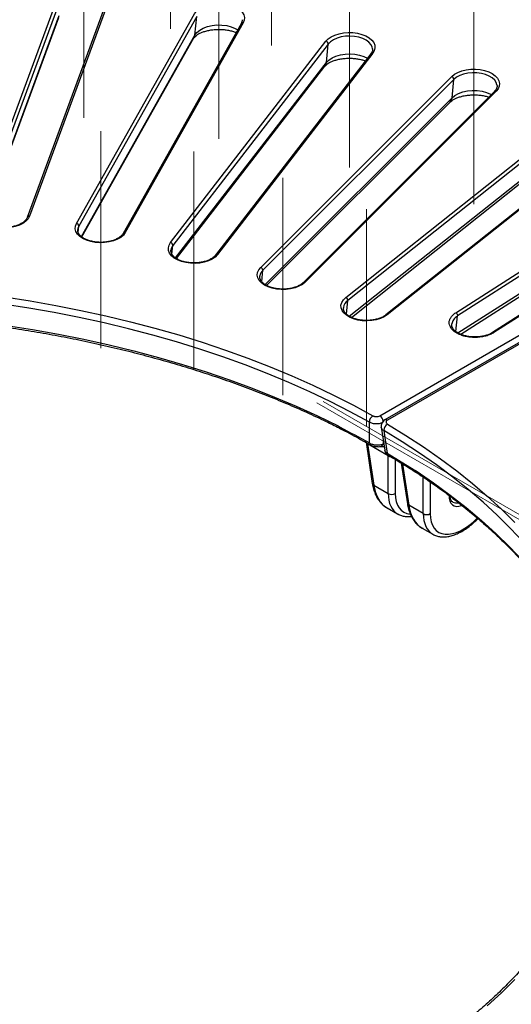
# Model space of a CAD drawing. Header units: millimetres. Extents: x 200 to 5740, y 200 to 4000.
# Tile 32 of 38: x 4419 to 4617, y 2661 to 3058. Entities that reach past the tile are written whole.
import ezdxf

# ---------------------------------------------------------------- set-up
doc = ezdxf.new("R2010")
doc.units = ezdxf.units.MM
doc.header["$LTSCALE"] = 20
doc.linetypes.add('CENTERX2', pattern=[20.32, 12.7, -2.54, 2.54, -2.54])
doc.layers.add('FORMAT', color=7, linetype='Continuous')

msp = doc.modelspace()

# ---------------------------------------------------------------- linework, layer by layer
at = {"color": 7, "linetype": 'Continuous', "lineweight": 25}
for p, q in [((4403.039, 2981.545), (4435.057, 3068.505)), ((4436.032, 3067.498), (4404.013, 2980.538)), ((4455.288, 3066.022), (4423.269, 2979.063)), ((4454.349, 3065.551), (4422.331, 2978.592)), ((4404.881, 2977.246), (4435.052, 3059.188)), ((4442.169, 2976.139), (4489.757, 3060.691)), ((4490.705, 3059.625), (4443.116, 2975.074)), ((4489.927, 3052.138), (4490.705, 3059.625)), ((4508.556, 3056.675), (4460.968, 2972.124)), ((4509.428, 3057.001), (4461.839, 2972.45)), ((4444.38, 2970.681), (4489.547, 3050.93)), ((4480.105, 2968.402), (4542.743, 3049.618)), ((4543.653, 3048.497), (4481.015, 2967.28)), ((4542.906, 3041.055), (4543.653, 3048.497)), ((4561.531, 3046.465), (4561.517, 3046.636)), ((4560.845, 3044.556), (4498.208, 2963.34)), ((4561.637, 3044.762), (4499, 2963.546)), ((4482.501, 2961.972), (4542.315, 3039.527)), ((4516.433, 2958.418), (4593.433, 3035.409)), ((4594.296, 3034.234), (4517.296, 2957.243)), ((4593.588, 3026.837), (4594.296, 3034.234)), ((4610.638, 3029.33), (4533.638, 2952.338)), ((4611.345, 3029.44), (4534.345, 2952.448)), ((4518.845, 2951.138), (4592.809, 3025.095)), ((4550.754, 2946.296), (4641.273, 3018.22)), ((4642.079, 3016.994), (4551.56, 2945.07)), ((4657.384, 3011.168), (4566.865, 2939.244)), ((4658.006, 3011.202), (4567.487, 2939.278)), ((4553.024, 2938.265), (4640.498, 3007.769)), ((4564.464, 2898.579), (4753.033, 3007.438)), ((4755.119, 3005.755), (4566.551, 2896.896)), ((4756.119, 3005.656), (4567.551, 2896.797)), ((4595.093, 2940.12), (4685.739, 2998.237)), ((4686.479, 2996.965), (4595.833, 2938.848)), ((4700.569, 2990.273), (4609.924, 2932.156)), ((4597.075, 2931.429), (4684.868, 2987.718)), ((4701.109, 2990.248), (4610.463, 2932.131)), ((4442.677, 2973.741), (4442.661, 2973.514)), ((4516.08, 2955.016), (4516.062, 2954.879)), ((4548.053, 2893.689), (4548.667, 2893.311)), ((4565.068, 2894.001), (4566.459, 2884.748)), ((4558.927, 2887.862), (4561.442, 2871.266)), ((4567.835, 2882.392), (4559.496, 2887.206)), ((4559.496, 2887.206), (4562.011, 2870.61)), ((4567.476, 2883.447), (4578.333, 2876.733)), ((4567.835, 2867.248), (4567.835, 2882.392)), ((4573.101, 2879.491), (4575.584, 2863.102)), ((4573.638, 2879.042), (4576.153, 2862.446)), ((4578.333, 2876.733), (4579.063, 2876.33)), ((4562.011, 2870.61), (4567.835, 2867.248)), ((4567.399, 2861.417), (4571.65, 2858.963)), ((4581.977, 2859.084), (4576.153, 2862.446)), ((4581.541, 2853.253), (4585.793, 2850.799))]:
    msp.add_line(p, q, dxfattribs=at)
at = {"color": 8, "linetype": 'Continuous', "lineweight": 25}
for p, q in [((4404.808, 2977.335), (4435.232, 3059.962)), ((4444.164, 2970.831), (4489.927, 3052.138)), ((4482.102, 2962.216), (4542.906, 3041.055)), ((4518.233, 2951.49), (4593.588, 3026.837)), ((4552.171, 2938.725), (4641.417, 3009.638)), ((4595.947, 2931.993), (4685.871, 2989.647)), ((4442.856, 2972.569), (4443.116, 2975.074)), ((4480.655, 2963.694), (4481.015, 2967.28)), ((4516.859, 2952.674), (4517.296, 2957.243)), ((4551.063, 2939.546), (4551.56, 2945.07)), ((4595.054, 2932.6), (4595.833, 2938.848)), ((4565.864, 2888.704), (4565.862, 2887.197)), ((4570.653, 2881.006), (4570.653, 2867.248)), ((4576.442, 2877.423), (4573.638, 2879.042)), ((4581.977, 2859.084), (4581.977, 2873.867)), ((4584.795, 2871.909), (4584.795, 2859.084))]:
    msp.add_line(p, q, dxfattribs=at)
at = {"color": 7, "linetype": 'Continuous', "lineweight": 25, "flags": 128}
for points in [[(4489.757, 3060.691), (4490.512, 3061.702), (4491.576, 3062.617), (4492.913, 3063.403), (4494.477, 3064.034), (4496.216, 3064.488), (4498.069, 3064.751), (4499.975, 3064.812), (4501.867, 3064.669), (4503.682, 3064.329), (4505.358, 3063.802), (4506.837, 3063.106), (4508.07, 3062.265), (4509.014, 3061.308), (4509.637, 3060.266), (4509.918, 3059.177), (4509.847, 3058.076), (4509.428, 3057.001)], [(4542.743, 3049.618), (4543.677, 3050.579), (4544.9, 3051.424), (4546.372, 3052.126), (4548.042, 3052.659), (4549.853, 3053.006), (4551.744, 3053.155), (4553.65, 3053.1), (4555.507, 3052.845), (4557.25, 3052.397), (4558.821, 3051.771), (4560.166, 3050.99), (4561.24, 3050.079), (4562.005, 3049.07), (4562.437, 3047.997), (4562.519, 3046.896), (4562.249, 3045.805), (4561.637, 3044.762)], [(4593.433, 3035.409), (4594.536, 3036.309), (4595.906, 3037.076), (4597.497, 3037.684), (4599.254, 3038.113), (4601.118, 3038.349), (4603.026, 3038.383), (4604.911, 3038.214), (4606.711, 3037.848), (4608.364, 3037.297), (4609.813, 3036.58), (4611.01, 3035.722), (4611.912, 3034.751), (4612.491, 3033.702), (4612.725, 3032.608), (4612.608, 3031.509), (4612.143, 3030.44), (4611.345, 3029.44)], [(4611.716, 3031.87), (4611.714, 3031.89), (4611.682, 3032.105)], [(4423.269, 2979.063), (4422.702, 2978.011), (4421.81, 2977.037), (4420.622, 2976.175), (4419.181, 2975.453), (4417.534, 2974.896), (4415.738, 2974.524), (4413.854, 2974.348), (4411.947, 2974.375), (4410.08, 2974.604), (4408.318, 2975.027), (4406.721, 2975.63), (4405.342, 2976.392), (4404.23, 2977.287), (4403.422, 2978.285), (4402.945, 2979.352), (4402.816, 2980.451), (4403.039, 2981.545)], [(4461.839, 2972.45), (4461.084, 2971.438), (4460.02, 2970.523), (4458.684, 2969.737), (4457.119, 2969.106), (4455.381, 2968.652), (4453.527, 2968.39), (4451.622, 2968.329), (4449.729, 2968.471), (4447.914, 2968.811), (4446.239, 2969.339), (4444.759, 2970.034), (4443.527, 2970.875), (4442.583, 2971.833), (4441.96, 2972.874), (4441.678, 2973.964), (4441.749, 2975.065), (4442.169, 2976.139)], [(4499, 2963.546), (4498.066, 2962.585), (4496.842, 2961.74), (4495.371, 2961.038), (4493.701, 2960.505), (4491.889, 2960.158), (4489.998, 2960.009), (4488.092, 2960.064), (4486.236, 2960.319), (4484.493, 2960.767), (4482.922, 2961.393), (4481.576, 2962.174), (4480.503, 2963.085), (4479.737, 2964.094), (4479.306, 2965.167), (4479.224, 2966.268), (4479.493, 2967.359), (4480.105, 2968.402)], [(4534.345, 2952.448), (4533.242, 2951.549), (4531.872, 2950.782), (4530.281, 2950.173), (4528.524, 2949.744), (4526.66, 2949.508), (4524.752, 2949.474), (4522.867, 2949.643), (4521.067, 2950.009), (4519.414, 2950.56), (4517.965, 2951.277), (4516.769, 2952.135), (4515.866, 2953.106), (4515.287, 2954.156), (4515.053, 2955.249), (4515.17, 2956.349), (4515.636, 2957.417), (4516.433, 2958.418)], [(4560.273, 2895.97), (4552.496, 2900.206), (4544.481, 2904.292), (4536.238, 2908.223), (4527.776, 2911.996), (4519.103, 2915.606), (4510.23, 2919.05), (4501.165, 2922.323), (4491.919, 2925.423), (4482.501, 2928.345), (4472.922, 2931.088), (4463.192, 2933.646), (4453.321, 2936.019), (4443.32, 2938.204), (4433.201, 2940.197), (4422.974, 2941.997), (4412.649, 2943.602)], [(4413.136, 2946.493), (4423.523, 2944.878), (4433.813, 2943.067), (4443.995, 2941.061), (4454.056, 2938.864), (4463.988, 2936.476), (4473.777, 2933.902), (4483.415, 2931.143), (4492.891, 2928.202), (4502.194, 2925.084), (4511.314, 2921.79), (4520.242, 2918.325), (4528.968, 2914.693), (4537.482, 2910.897), (4545.775, 2906.942), (4553.839, 2902.831), (4561.664, 2898.569)], [(4567.487, 2939.278), (4566.227, 2938.45), (4564.726, 2937.77), (4563.034, 2937.261), (4561.208, 2936.94), (4559.312, 2936.818), (4557.408, 2936.9), (4555.564, 2937.181), (4553.84, 2937.654), (4552.296, 2938.302), (4550.985, 2939.102), (4549.95, 2940.028), (4549.228, 2941.047), (4548.843, 2942.126), (4548.807, 2943.228), (4549.123, 2944.314), (4549.78, 2945.349), (4550.754, 2946.296)], [(4549.793, 2942.233), (4549.783, 2942.111), (4549.777, 2941.982)], [(4414.017, 2934.993), (4424.512, 2933.336), (4434.905, 2931.479), (4445.185, 2929.422), (4455.34, 2927.169), (4465.36, 2924.721), (4475.232, 2922.082), (4484.947, 2919.254), (4494.493, 2916.241), (4503.859, 2913.046), (4513.036, 2909.672), (4522.012, 2906.123), (4530.779, 2902.403), (4539.326, 2898.517), (4547.643, 2894.468)], [(4560.272, 2887.605), (4560.273, 2892.32), (4560.273, 2895.97)], [(4567.533, 2895.181), (4574.915, 2890.664), (4582.036, 2886.009), (4588.888, 2881.221), (4595.463, 2876.306), (4601.756, 2871.269), (4607.757, 2866.115), (4613.463, 2860.85), (4618.865, 2855.479)], [(4566.106, 2892.603), (4566.811, 2887.894), (4567.476, 2883.447)], [(4618.865, 2671.178), (4613.463, 2665.808), (4607.757, 2660.542)]]:
    msp.add_lwpolyline(points, dxfattribs=at)
at = {"color": 8, "linetype": 'Continuous', "lineweight": 25, "flags": 128}
for points in [[(4489.927, 3052.138), (4490.725, 3053.191), (4491.864, 3054.135), (4493.301, 3054.932), (4494.979, 3055.552), (4496.834, 3055.971), (4498.795, 3056.173), (4500.787, 3056.151), (4502.733, 3055.904), (4504.558, 3055.443), (4506.193, 3054.786), (4507.179, 3054.228)], [(4489.547, 3050.93), (4489.769, 3051.423), (4489.927, 3052.138)], [(4561.517, 3046.636), (4561.4, 3047.216), (4560.914, 3048.236), (4560.093, 3049.181), (4558.969, 3050.016), (4557.584, 3050.708), (4555.991, 3051.231), (4554.252, 3051.564), (4552.435, 3051.695), (4550.607, 3051.619), (4548.841, 3051.339), (4547.203, 3050.865), (4545.757, 3050.216), (4544.558, 3049.416), (4543.653, 3048.497)], [(4542.906, 3041.055), (4543.891, 3042.055), (4545.194, 3042.925), (4546.767, 3043.631), (4548.548, 3044.146), (4550.469, 3044.451), (4552.456, 3044.534), (4554.433, 3044.391), (4556.324, 3044.029), (4558.056, 3043.46), (4559.465, 3042.766)], [(4611.682, 3032.105), (4611.416, 3032.933), (4610.77, 3033.923), (4609.803, 3034.821), (4608.551, 3035.593), (4607.062, 3036.209), (4605.393, 3036.645), (4603.609, 3036.885), (4601.778, 3036.92), (4599.97, 3036.748), (4598.256, 3036.375), (4596.7, 3035.817), (4595.363, 3035.094), (4594.296, 3034.234)], [(4593.588, 3026.837), (4594.748, 3027.772), (4596.202, 3028.558), (4597.894, 3029.165), (4599.759, 3029.57), (4601.724, 3029.758), (4603.716, 3029.72), (4605.656, 3029.459), (4607.471, 3028.984), (4609.09, 3028.314), (4609.437, 3028.13)], [(4443.116, 2975.074), (4442.723, 2974.041), (4442.677, 2973.741)], [(4481.015, 2967.28), (4480.438, 2966.277), (4480.22, 2965.36)], [(4653.664, 2793.657), (4653.151, 2795.319), (4651.055, 2801.372), (4648.616, 2807.381), (4645.835, 2813.341), (4642.717, 2819.246), (4639.264, 2825.087), (4635.481, 2830.861), (4631.371, 2836.559), (4626.938, 2842.176), (4622.188, 2847.706), (4617.126, 2853.143), (4611.756, 2858.48), (4606.086, 2863.713), (4600.121, 2868.836), (4593.867, 2873.843), (4587.331, 2878.728), (4580.521, 2883.486), (4573.443, 2888.113), (4566.106, 2892.603)], [(4579.063, 2876.33), (4586.077, 2871.528), (4592.809, 2866.594), (4599.252, 2861.533), (4605.399, 2856.351), (4611.244, 2851.054), (4616.779, 2845.647), (4621.999, 2840.136), (4626.897, 2834.528), (4631.469, 2828.828), (4635.709, 2823.044), (4639.612, 2817.182), (4643.175, 2811.247), (4646.392, 2805.247), (4649.262, 2799.189), (4651.779, 2793.079), (4653.942, 2786.923), (4654.744, 2784.327)]]:
    msp.add_lwpolyline(points, dxfattribs=at)
at = {"color": 8, "linetype": 'Continuous', "lineweight": 25}
for centre, radius, start, end in [((4509.218, 3056.235), 0.794, 74.668, 146.35899), ((4561.394, 3044.074), 0.73, 70.49716, 138.64421), ((4539.978, 3041.309), 2.939, 322.6691, 355.03918), ((4590.805, 3027.035), 2.79, 315.92957, 355.92535), ((4611.08, 3028.813), 0.68, 67.05975, 130.53008), ((4423.085, 2978.259), 0.825, 77.08759, 155.49484), ((4461.629, 2971.682), 0.796, 74.70039, 145.82954), ((4498.756, 2962.856), 0.731, 70.52636, 138.19745), ((4519.944, 2954.35), 3.921, 132.47722, 170.23266), ((4534.077, 2951.835), 0.668, 66.4089, 130.81036), ((4554.035, 2941.56), 4.295, 125.18732, 170.98948), ((4567.203, 2938.758), 0.593, 61.3541, 124.5233), ((4610.172, 2931.68), 0.537, 57.12976, 117.5755), ((4562.779, 2895.965), 3.11, 6.75159, 57.20736), ((4566.966, 2895.99), 0.997, 54.08157, 114.56832), ((4548.534, 2894.441), 0.891, 178.27521, 237.39403), ((4549.093, 2893.784), 0.627, 163.70568, 227.95825), ((4549.342, 2893.91), 0.852, 176.67736, 237.73613), ((4559.82, 2888.061), 0.915, 193.05906, 249.27953), ((4561.168, 2887.581), 0.897, 178.46592, 236.86649), ((4564.477, 2887.588), 1.44, 281.38079, 344.25191), ((4568.403, 2883.439), 0.928, 179.54764, 235.95756), ((4569.167, 2884.502), 2.495, 237.73572, 264.38579), ((4579.559, 2876.924), 1.241, 188.86306, 245.42484), ((4579.33, 2876.762), 0.998, 181.64755, 233.66078), ((4580.036, 2876.345), 0.973, 180.9078, 233.74513), ((4562.333, 2871.464), 0.912, 192.51226, 249.32263), ((4576.475, 2863.3), 0.912, 192.51226, 249.32263)]:
    msp.add_arc(centre, radius, start, end, dxfattribs=at)
at = {"color": 7, "linetype": 'Continuous', "lineweight": 25}
for centre, radius, start, end in [((4542.487, 3048.481), 1.166, 0.77235, 77.3387), ((4593.051, 3034.225), 1.244, 0.42563, 72.1377), ((4442.021, 2975.055), 1.095, 1.01721, 82.27374), ((4479.85, 2967.265), 1.166, 0.77235, 77.3387), ((4516.051, 2957.233), 1.244, 0.42563, 72.1377), ((4550.224, 2945.07), 1.336, 0.02382, 66.62708), ((4563.335, 2896.003), 3.062, 123.0686, 180.624), ((4569.099, 2892.631), 2.993, 121.55504, 180.53363), ((4549.806, 2894.966), 2, 235.2506, 242.71872), ((4579.83, 2877.634), 2, 237.07716, 246.24113), ((4569.244, 2869.551), 2.7, 238.5516, 301.4484), ((4583.386, 2861.387), 2.7, 238.5516, 301.4484)]:
    msp.add_arc(centre, radius, start, end, dxfattribs=at)
at = {"color": 8, "linetype": 'Continuous', "lineweight": 25}
for centre, major_axis, ratio, start_param, end_param in [((4560.726, 2877.651), (5.709, 8.24), 0.514201, 5.6273962, 5.686123), ((4577.756, 2881.429), (9.779, 20.317), 0.6212521, 2.396746, 3.094959), ((4583.801, 2877.939), (12.495, 18.762), 0.529801, 2.4773056, 3.1800179), ((4585.21, 2876.983), (11.486, 17.034), 0.5250234, 2.4800263, 3.4207871), ((4599.512, 2870.832), (5.601, 8.306), 0.5250234, 2.4451318, 3.7526028), ((4598.807, 2871.31), (5.095, 7.442), 0.5190222, 3.1878187, 3.631659), ((4591.898, 2873.265), (9.779, 20.317), 0.6212521, 2.396746, 3.094959), ((4597.943, 2869.775), (12.495, 18.762), 0.529801, 2.4773056, 3.1800179), ((4599.352, 2868.819), (11.486, 17.034), 0.5250234, 2.4800263, 4.3585872)]:
    msp.add_ellipse(centre, major_axis=major_axis, ratio=ratio, start_param=start_param, end_param=end_param, dxfattribs=at)
at = {"color": 7, "linetype": 'Continuous', "lineweight": 25}
for points, knots in [([(4508.913, 3058.31), (4508.924, 3058.044), (4508.948, 3057.508), (4508.688, 3056.954), (4508.556, 3056.675)], [0, 0, 0, 0, 0.4950479, 1, 1, 1, 1]), ([(4489.547, 3050.93), (4489.58, 3050.984), (4489.678, 3051.148), (4490.019, 3051.554), (4490.706, 3052.126), (4491.66, 3052.713), (4492.862, 3053.266), (4494.285, 3053.745), (4495.89, 3054.117), (4497.627, 3054.357), (4499.439, 3054.448), (4501.262, 3054.383), (4503.035, 3054.165), (4504.675, 3053.802), (4505.868, 3053.441), (4506.42, 3053.188), (4506.558, 3053.125)], [0, 0, 0, 0, 0.0397356, 0.1181871, 0.1930497, 0.2675017, 0.3426821, 0.4192531, 0.4972191, 0.5763076, 0.6561356, 0.7362835, 0.8162664, 0.8955822, 0.9738412, 1, 1, 1, 1]), ([(4561.498, 3046.502), (4561.511, 3046.41), (4561.563, 3046.03), (4561.387, 3045.389), (4561.019, 3044.823), (4560.845, 3044.556)], [0, 0, 0, 0, 0.1435607, 0.5968816, 1, 1, 1, 1]), ([(4542.315, 3039.527), (4542.376, 3039.603), (4542.556, 3039.823), (4543.058, 3040.285), (4543.922, 3040.87), (4545.046, 3041.438), (4546.401, 3041.945), (4547.953, 3042.355), (4549.654, 3042.64), (4551.449, 3042.78), (4553.274, 3042.765), (4555.072, 3042.597), (4556.756, 3042.275), (4557.959, 3041.956), (4558.514, 3041.727), (4558.627, 3041.68)], [0, 0, 0, 0, 0.0430834, 0.1251406, 0.2064288, 0.2882716, 0.3715114, 0.4563219, 0.5424755, 0.6295799, 0.717184, 0.8048076, 0.8918474, 0.9778626, 1, 1, 1, 1]), ([(4611.661, 3032.057), (4611.684, 3031.973), (4611.786, 3031.606), (4611.687, 3030.996), (4611.366, 3030.196), (4610.946, 3029.643), (4610.67, 3029.363), (4610.638, 3029.33)], [0, 0, 0, 0, 0.0924799, 0.4062143, 0.690572, 0.9636004, 1, 1, 1, 1]), ([(4592.809, 3025.095), (4592.905, 3025.186), (4593.181, 3025.449), (4593.853, 3025.94), (4594.902, 3026.516), (4596.196, 3027.044), (4597.696, 3027.485), (4599.36, 3027.808), (4601.135, 3027.99), (4602.958, 3028.02), (4604.771, 3027.895), (4606.489, 3027.612), (4607.71, 3027.325), (4608.277, 3027.112), (4608.38, 3027.073)], [0, 0, 0, 0, 0.0470241, 0.1357627, 0.2250765, 0.3157193, 0.4080894, 0.5020261, 0.5971348, 0.6929331, 0.7889128, 0.8844275, 0.9789526, 1, 1, 1, 1]), ([(4422.331, 2978.592), (4422.275, 2978.459), (4422.104, 2978.048), (4421.6, 2977.358), (4420.709, 2976.571), (4419.568, 2975.878), (4418.214, 2975.303), (4416.688, 2974.869), (4415.037, 2974.594), (4413.32, 2974.489), (4411.594, 2974.56), (4409.923, 2974.805), (4408.366, 2975.211), (4406.978, 2975.761), (4405.806, 2976.427), (4404.887, 2977.174), (4404.248, 2977.965), (4403.874, 2978.743), (4403.839, 2979.243), (4403.822, 2979.489)], [0, 0, 0, 0, 0.0307467, 0.0945852, 0.1560895, 0.2165495, 0.2768901, 0.3373969, 0.3981386, 0.4590534, 0.5200395, 0.5809687, 0.6417025, 0.7021305, 0.7621765, 0.8218857, 0.8815493, 0.9419336, 1, 1, 1, 1]), ([(4460.968, 2972.124), (4460.884, 2971.989), (4460.634, 2971.582), (4459.999, 2970.913), (4458.975, 2970.175), (4457.714, 2969.543), (4456.262, 2969.042), (4454.662, 2968.691), (4452.968, 2968.506), (4451.239, 2968.496), (4449.535, 2968.661), (4447.918, 2968.995), (4446.445, 2969.481), (4445.168, 2970.097), (4444.13, 2970.812), (4443.355, 2971.587), (4442.872, 2972.386), (4442.651, 2973.039), (4442.687, 2973.431), (4442.699, 2973.563)], [0, 0, 0, 0, 0.031744, 0.0954803, 0.1580133, 0.2201562, 0.2823425, 0.3447643, 0.4074024, 0.4701647, 0.5329387, 0.5955691, 0.6579355, 0.7199367, 0.7815443, 0.8429511, 0.9046036, 0.9678965, 1, 1, 1, 1]), ([(4498.208, 2963.34), (4498.096, 2963.205), (4497.765, 2962.805), (4496.999, 2962.165), (4495.842, 2961.485), (4494.468, 2960.923), (4492.927, 2960.504), (4491.268, 2960.245), (4489.546, 2960.158), (4487.824, 2960.247), (4486.161, 2960.508), (4484.619, 2960.929), (4483.25, 2961.492), (4482.101, 2962.168), (4481.212, 2962.921), (4480.59, 2963.714), (4480.272, 2964.515), (4480.152, 2965.056), (4480.227, 2965.35), (4480.232, 2965.374)], [0, 0, 0, 0, 0.0326923, 0.0969544, 0.1607901, 0.2245453, 0.2884948, 0.3526896, 0.4170578, 0.4814898, 0.5458457, 0.6099832, 0.673787, 0.7371839, 0.8002437, 0.8632986, 0.9272573, 0.9942519, 1, 1, 1, 1]), ([(4533.638, 2952.338), (4533.497, 2952.206), (4533.084, 2951.818), (4532.191, 2951.217), (4530.908, 2950.603), (4529.431, 2950.121), (4527.814, 2949.793), (4526.112, 2949.632), (4524.382, 2949.647), (4522.687, 2949.836), (4521.087, 2950.192), (4519.639, 2950.698), (4518.392, 2951.33), (4517.39, 2952.056), (4516.655, 2952.837), (4516.207, 2953.636), (4516.011, 2954.346), (4516.079, 2954.798), (4516.108, 2954.988)], [0, 0, 0, 0, 0.0336399, 0.0989856, 0.1643452, 0.2297967, 0.2955019, 0.3614237, 0.4274604, 0.4934886, 0.5593458, 0.6249085, 0.6900762, 0.7548386, 0.8194385, 0.884423, 0.9514436, 1, 1, 1, 1]), ([(4118.475, 2893.691), (4119.819, 2894.361), (4123.717, 2896.304), (4130.328, 2899.416), (4138.365, 2902.978), (4146.594, 2906.393), (4155.004, 2909.659), (4163.587, 2912.774), (4172.335, 2915.734), (4181.239, 2918.536), (4190.29, 2921.178), (4199.481, 2923.657), (4208.801, 2925.97), (4218.243, 2928.115), (4227.796, 2930.09), (4237.452, 2931.894), (4247.2, 2933.523), (4257.033, 2934.977), (4266.939, 2936.255), (4276.91, 2937.354), (4286.936, 2938.274), (4297.007, 2939.014), (4307.113, 2939.573), (4317.244, 2939.951), (4327.391, 2940.148), (4337.544, 2940.162), (4347.692, 2939.994), (4357.827, 2939.645), (4367.937, 2939.114), (4378.014, 2938.402), (4388.048, 2937.51), (4398.028, 2936.439), (4407.946, 2935.189), (4417.79, 2933.763), (4427.553, 2932.161), (4437.224, 2930.385), (4446.794, 2928.436), (4456.254, 2926.317), (4465.594, 2924.03), (4474.806, 2921.578), (4483.88, 2918.961), (4492.808, 2916.184), (4501.581, 2913.248), (4510.191, 2910.157), (4518.628, 2906.914), (4526.886, 2903.523), (4534.953, 2899.983), (4542.003, 2896.699), (4546.307, 2894.559), (4548.053, 2893.691)], [0, 0, 0, 0, 0.0113777, 0.0330087, 0.0546413, 0.0762748, 0.0979093, 0.1195449, 0.1411815, 0.1628191, 0.1844578, 0.2060975, 0.2277381, 0.2493796, 0.271022, 0.2926651, 0.314309, 0.3359535, 0.3575986, 0.3792442, 0.4008902, 0.4225366, 0.4441834, 0.4658303, 0.4874774, 0.5091246, 0.5307718, 0.5524189, 0.5740658, 0.5957125, 0.6173589, 0.6390048, 0.6606504, 0.6822954, 0.7039397, 0.7255835, 0.7472264, 0.7688686, 0.7905098, 0.8121501, 0.8337895, 0.8554277, 0.8770649, 0.8987009, 0.9203358, 0.9419694, 0.963602, 0.9852333, 1, 1, 1, 1]), ([(4566.865, 2939.244), (4566.696, 2939.118), (4566.202, 2938.748), (4565.191, 2938.196), (4563.792, 2937.656), (4562.226, 2937.263), (4560.553, 2937.032), (4558.827, 2936.974), (4557.11, 2937.092), (4555.463, 2937.38), (4553.946, 2937.827), (4552.611, 2938.41), (4551.504, 2939.102), (4550.655, 2939.864), (4550.093, 2940.66), (4549.799, 2941.384), (4549.805, 2941.838), (4549.807, 2942.035)], [0, 0, 0, 0, 0.036092, 0.1057862, 0.1756638, 0.2457814, 0.3161604, 0.386711, 0.4573101, 0.5277963, 0.5980211, 0.6678621, 0.7372543, 0.8063206, 0.8754736, 0.945908, 1, 1, 1, 1]), ([(4610.463, 2932.131), (4610.006, 2931.838), (4609.498, 2931.571), (4608.414, 2931.105), (4607.838, 2930.904), (4606.919, 2930.652), (4606.603, 2930.575), (4605.964, 2930.443), (4605.641, 2930.386), (4604.662, 2930.243), (4603.993, 2930.184), (4602.629, 2930.143), (4601.955, 2930.162), (4600.955, 2930.246), (4600.623, 2930.283), (4599.964, 2930.377), (4599.635, 2930.434), (4598.678, 2930.63), (4598.069, 2930.796), (4597.197, 2931.095), (4596.913, 2931.204), (4596.364, 2931.438), (4596.102, 2931.561), (4595.351, 2931.952), (4594.897, 2932.24), (4594.286, 2932.712), (4594.095, 2932.876), (4593.746, 2933.21), (4593.586, 2933.382), (4593.297, 2933.733), (4593.167, 2933.912), (4592.937, 2934.28), (4592.837, 2934.469), (4592.586, 2935.039), (4592.486, 2935.424), (4592.433, 2936.007), (4592.432, 2936.203), (4592.463, 2936.596), (4592.496, 2936.792), (4592.642, 2937.371), (4592.803, 2937.748), (4593.142, 2938.302), (4593.272, 2938.485), (4593.561, 2938.84), (4593.72, 2939.012), (4594.236, 2939.513), (4594.636, 2939.827), (4595.093, 2940.12)], [0, 0, 0, 0, 0.0625, 0.0625, 0.125, 0.125, 0.15625, 0.15625, 0.1875, 0.1875, 0.25, 0.25, 0.3125, 0.3125, 0.34375, 0.34375, 0.375, 0.375, 0.4375, 0.4375, 0.46875, 0.46875, 0.5, 0.5, 0.5625, 0.5625, 0.59375, 0.59375, 0.625, 0.625, 0.65625, 0.65625, 0.6875, 0.6875, 0.75, 0.75, 0.78125, 0.78125, 0.8125, 0.8125, 0.875, 0.875, 0.90625, 0.90625, 0.9375, 0.9375, 1, 1, 1, 1]), ([(4595.093, 2940.12), (4595.196, 2940.067), (4595.298, 2939.99), (4595.486, 2939.801), (4595.572, 2939.69), (4595.71, 2939.451), (4595.764, 2939.325), (4595.83, 2939.077), (4595.842, 2938.956), (4595.833, 2938.848)], [0, 0, 0, 0, 0.25, 0.25, 0.5, 0.5, 0.75, 0.75, 1, 1, 1, 1]), ([(4609.917, 2932.17), (4609.637, 2931.997), (4609.001, 2931.603), (4607.767, 2931.107), (4606.274, 2930.681), (4604.625, 2930.413), (4602.913, 2930.31), (4601.193, 2930.385), (4599.527, 2930.63), (4597.973, 2931.038), (4596.589, 2931.588), (4595.418, 2932.256), (4594.507, 2933.002), (4593.86, 2933.795), (4593.512, 2934.589), (4593.384, 2935.209), (4593.475, 2935.575), (4593.499, 2935.675)], [0, 0, 0, 0, 0.0525789, 0.11958127, 0.19027767, 0.26142609, 0.33272814, 0.40407931, 0.47552972, 0.54657078, 0.61762566, 0.68807529, 0.75819629, 0.82796074, 0.89907971, 0.9726771, 1, 1, 1, 1]), ([(4565.873, 2895.991), (4565.688, 2895.876), (4565.487, 2895.773), (4565.053, 2895.592), (4564.825, 2895.516), (4564.35, 2895.393), (4564.101, 2895.345), (4563.592, 2895.281), (4563.336, 2895.264), (4562.821, 2895.263), (4562.559, 2895.278), (4562.053, 2895.338), (4561.806, 2895.384), (4561.326, 2895.505), (4561.094, 2895.58), (4560.662, 2895.756), (4560.461, 2895.856), (4560.273, 2895.97)], [0, 0, 0, 0, 0.125, 0.125, 0.25, 0.25, 0.375, 0.375, 0.5, 0.5, 0.625, 0.625, 0.75, 0.75, 0.875, 0.875, 1, 1, 1, 1]), ([(4561.664, 2898.569), (4561.758, 2898.517), (4561.858, 2898.47), (4562.074, 2898.389), (4562.19, 2898.354), (4562.43, 2898.297), (4562.554, 2898.276), (4562.807, 2898.248), (4562.938, 2898.241), (4563.196, 2898.242), (4563.324, 2898.25), (4563.578, 2898.28), (4563.703, 2898.302), (4564.059, 2898.388), (4564.279, 2898.473), (4564.464, 2898.579)], [0, 0, 0, 0, 0.125, 0.125, 0.25, 0.25, 0.375, 0.375, 0.5, 0.5, 0.625, 0.625, 0.75, 0.75, 1, 1, 1, 1]), ([(4566.554, 2896.893), (4566.536, 2896.884), (4566.23, 2896.737), (4565.746, 2896.316), (4565.218, 2895.587), (4564.936, 2894.764), (4564.994, 2894.216), (4565.021, 2893.959)], [0, 0, 0, 0, 0.01672671, 0.28510008, 0.53712126, 0.78272461, 1, 1, 1, 1]), ([(4567.551, 2896.797), (4567.407, 2896.697), (4567.121, 2896.496), (4566.941, 2896.111), (4566.981, 2895.721), (4567.206, 2895.401), (4567.442, 2895.242), (4567.533, 2895.181)], [0, 0, 0, 0, 0.2168169, 0.4336737, 0.6496497, 0.8652705, 1, 1, 1, 1]), ([(4548.884, 2893.185), (4549.628, 2892.802), (4552.914, 2891.108), (4556.844, 2888.982), (4559.973, 2887.222), (4560.673, 2886.828)], [0, 0, 0, 0, 0.1851678, 0.8176108, 1, 1, 1, 1]), ([(4560.272, 2887.605), (4560.461, 2887.491), (4560.664, 2887.388), (4561.1, 2887.204), (4561.334, 2887.123), (4561.818, 2886.987), (4562.066, 2886.932), (4562.577, 2886.848), (4562.839, 2886.819), (4563.355, 2886.789), (4563.612, 2886.787), (4564.12, 2886.808), (4564.364, 2886.831), (4564.835, 2886.899), (4565.063, 2886.946), (4565.486, 2887.057), (4565.682, 2887.123), (4565.862, 2887.197)], [0, 0, 0, 0, 0.125, 0.125, 0.25, 0.25, 0.375, 0.375, 0.5, 0.5, 0.625, 0.625, 0.75, 0.75, 0.875, 0.875, 1, 1, 1, 1]), ([(4560.677, 2886.831), (4560.678, 2886.83), (4560.953, 2886.647), (4561.606, 2886.409), (4562.616, 2886.165), (4563.618, 2886.094), (4564.327, 2886.098), (4564.672, 2886.176), (4564.759, 2886.196)], [0, 0, 0, 0, 0.0013424, 0.2417036, 0.4785486, 0.7023453, 0.9246617, 1, 1, 1, 1]), ([(4564.769, 2886.178), (4564.91, 2886.195), (4565.321, 2886.247), (4565.838, 2886.197), (4566.094, 2886.078), (4566.219, 2886.019)], [0, 0, 0, 0, 0.2085801, 0.6105302, 1, 1, 1, 1]), ([(4566.393, 2884.676), (4566.454, 2884.435), (4566.578, 2883.951), (4567.024, 2883.339), (4567.467, 2882.913), (4567.803, 2882.737), (4567.904, 2882.684)], [0, 0, 0, 0, 0.2820484, 0.5663056, 0.8702082, 1, 1, 1, 1]), ([(4567.881, 2882.667), (4568.638, 2882.218), (4571.688, 2880.409), (4575.306, 2878.175), (4578.107, 2876.36), (4578.736, 2875.952)], [0, 0, 0, 0, 0.2037529, 0.8211267, 1, 1, 1, 1]), ([(4579.037, 2875.788), (4579.13, 2875.747), (4579.279, 2875.683), (4579.477, 2875.549), (4579.55, 2875.499)], [0, 0, 0, 0, 0.6291993, 1, 1, 1, 1]), ([(4579.461, 2875.56), (4580.619, 2874.786), (4583.981, 2872.538), (4589.363, 2868.729), (4595.518, 2864.1), (4601.416, 2859.362), (4607.055, 2854.523), (4612.43, 2849.587), (4617.534, 2844.559), (4622.364, 2839.443), (4626.915, 2834.245), (4631.183, 2828.968), (4635.163, 2823.62), (4638.853, 2818.203), (4642.248, 2812.724), (4645.344, 2807.187), (4648.144, 2801.599), (4650.627, 2795.961), (4652.562, 2791.032), (4653.54, 2787.971), (4653.91, 2786.816)], [0, 0, 0, 0, 0.030661, 0.0889593, 0.1472586, 0.2055592, 0.2638626, 0.3221703, 0.3804841, 0.4388061, 0.4971388, 0.5554847, 0.6138468, 0.672228, 0.7306314, 0.7890602, 0.8475171, 0.9060047, 0.9645246, 1, 1, 1, 1]), ([(4561.442, 2871.266), (4561.51, 2870.867), (4561.705, 2869.723), (4562.213, 2867.947), (4563.04, 2866.027), (4564.095, 2864.328), (4565.362, 2862.9), (4566.541, 2861.895), (4567.343, 2861.482), (4567.605, 2861.348)], [0, 0, 0, 0, 0.09049, 0.2597126, 0.4285193, 0.5957082, 0.7603694, 0.9220552, 1, 1, 1, 1]), ([(4593.901, 2863.771), (4593.862, 2863.787), (4593.596, 2863.892), (4593.279, 2864.26), (4592.917, 2864.984), (4592.734, 2865.625), (4592.736, 2866.085), (4592.736, 2866.143)], [0, 0, 0, 0, 0.0557374, 0.3829232, 0.6605183, 0.9575043, 1, 1, 1, 1]), ([(4575.584, 2863.102), (4575.652, 2862.703), (4575.847, 2861.558), (4576.355, 2859.783), (4577.183, 2857.863), (4578.237, 2856.164), (4579.504, 2854.736), (4580.683, 2853.731), (4581.486, 2853.318), (4581.747, 2853.184)], [0, 0, 0, 0, 0.09049, 0.2597126, 0.4285193, 0.5957082, 0.7603694, 0.9220552, 1, 1, 1, 1]), ([(4571.729, 2858.964), (4571.957, 2858.826), (4572.63, 2858.421), (4573.912, 2858.051), (4575.51, 2857.818), (4576.638, 2857.902), (4577.202, 2857.944)], [0, 0, 0, 0, 0.1455131, 0.4282192, 0.7139498, 1, 1, 1, 1]), ([(4585.871, 2850.8), (4586.1, 2850.662), (4586.772, 2850.257), (4588.054, 2849.883), (4589.667, 2849.664), (4591.394, 2849.738), (4593.214, 2850.09), (4595.11, 2850.726), (4597.051, 2851.64), (4599.005, 2852.812), (4600.935, 2854.229), (4602.618, 2855.652), (4603.616, 2856.674), (4604.013, 2857.079)], [0, 0, 0, 0, 0.0473468, 0.1393333, 0.2323039, 0.3276355, 0.4257592, 0.5261442, 0.6277844, 0.7297619, 0.8315447, 0.9330304, 1, 1, 1, 1]), ([(4657.839, 2750.508), (4657.66, 2748.913), (4657.265, 2745.383), (4656.275, 2739.936), (4654.944, 2734.171), (4653.291, 2728.434), (4651.33, 2722.729), (4649.061, 2717.062), (4646.486, 2711.439), (4643.608, 2705.866), (4640.429, 2700.346), (4636.954, 2694.887), (4633.185, 2689.491), (4629.125, 2684.166), (4624.78, 2678.915), (4620.152, 2673.745), (4615.246, 2668.658), (4610.068, 2663.661), (4604.621, 2658.759), (4598.911, 2653.955), (4592.944, 2649.255), (4586.725, 2644.662), (4580.256, 2640.185), (4573.544, 2635.802), (4568.864, 2632.981), (4566.514, 2631.564)], [0, 0, 0, 0, 0.0362748, 0.08025, 0.1242104, 0.1681519, 0.2120715, 0.2559675, 0.2998388, 0.3436856, 0.3875087, 0.4313096, 0.47509, 0.5188522, 0.5625983, 0.6063307, 0.6500515, 0.6937629, 0.7374666, 0.7811645, 0.824858, 0.8685484, 0.9122368, 0.9559243, 1, 1, 1, 1])]:
    msp.add_open_spline(points, degree=3, knots=knots, dxfattribs=at)
at = {"color": 8, "linetype": 'Continuous', "lineweight": 25}
for points, knots in [([(4595.833, 2938.848), (4595.833, 2938.848), (4595.133, 2938.394), (4593.974, 2937.388), (4593.656, 2936.227), (4593.503, 2935.671)], [0, 0, 0, 0, 0.00001, 0.5213441, 1, 1, 1, 1]), ([(4566.106, 2892.603), (4565.928, 2892.716), (4565.465, 2893.01), (4565.064, 2893.487), (4565.053, 2893.852), (4565.05, 2893.96)], [0, 0, 0, 0, 0.3052426, 0.7944006, 1, 1, 1, 1]), ([(4566.438, 2884.745), (4566.443, 2884.623), (4566.456, 2884.285), (4566.866, 2883.826), (4567.308, 2883.551), (4567.476, 2883.447)], [0, 0, 0, 0, 0.258099, 0.7196155, 1, 1, 1, 1])]:
    msp.add_open_spline(points, degree=3, knots=knots, dxfattribs=at)
at = {"color": 7, "linetype": 'Continuous', "lineweight": 25}
for points in [[(4547.643, 2894.468), (4547.927, 2894.325), (4548.21, 2894.156), (4548.492, 2893.96)], [(4548.492, 2893.96), (4552.508, 2891.888), (4556.435, 2889.764), (4560.272, 2887.605)]]:
    msp.add_open_spline(points, degree=3, dxfattribs=at)
at = {"layer": 'FORMAT', "linetype": 'CENTERX2', "lineweight": 18}
for p, q in [((4480.05, 3054.672), (4480.05, 3142.306)), ((4520.76, 3047.933), (4520.76, 3135.567)), ((4520.806, 3048.015), (4520.806, 3135.648)), ((4445.173, 3018.742), (4445.173, 3106.376)), ((4499.592, 3010.325), (4499.592, 3097.958)), ((4552.19, 2998.669), (4552.19, 3086.302)), ((4602.389, 2983.903), (4602.389, 3071.537)), ((4452.004, 2925.773), (4452.004, 3013.407)), ((4489.553, 2917.453), (4489.553, 3005.086)), ((4525.389, 2906.912), (4525.389, 2994.545)), ((4559.121, 2894.266), (4559.121, 2981.899)), ((4636.635, 2847.438), (4539.064, 2903.765)), ((4634.068, 2850.955), (4541.631, 2904.317))]:
    msp.add_line(p, q, dxfattribs=at)

doc.saveas('drawing.dxf')
